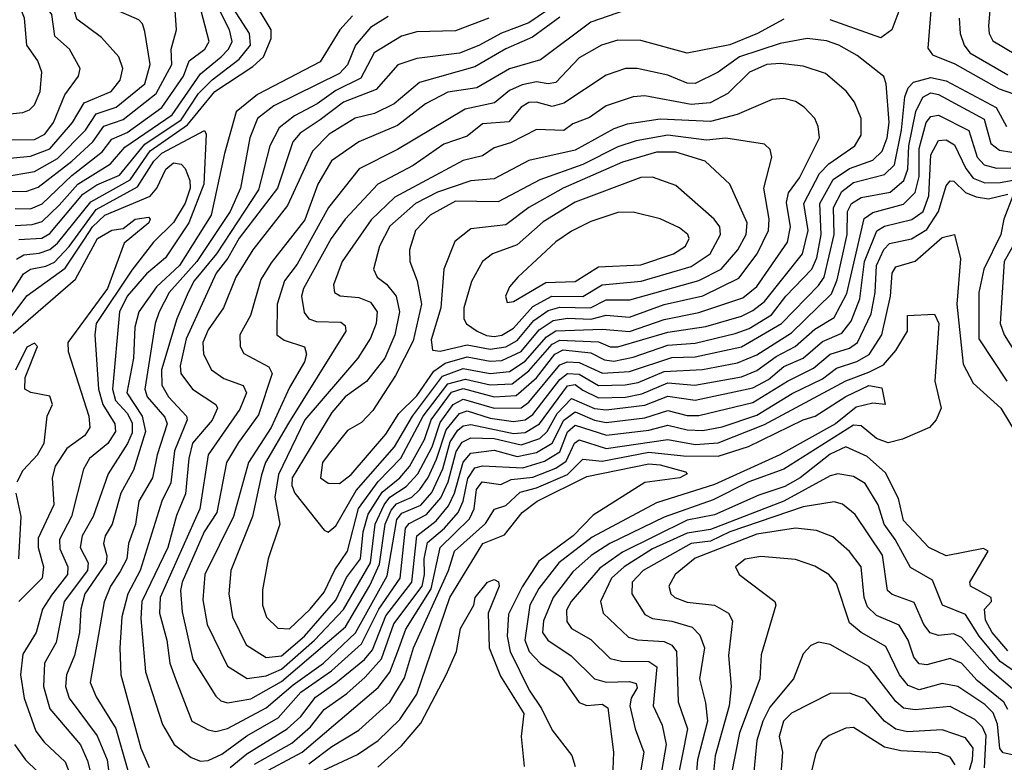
# Model space of a CAD drawing. Extents: x 1308313 to 1441400, y 959662 to 1036319.
# Tile 74 of 256: x 1353747 to 1356296, y 979999 to 981921. Entities that reach past the tile are written whole.
import ezdxf

# ---------------------------------------------------------------- set-up
doc = ezdxf.new("R2010")
doc.units = 0

msp = doc.modelspace()

# ---------------------------------------------------------------- linework, layer by layer
at = {"layer": '0CON10XD'}
for points in [[(1353705, 981514.1), (1353785, 981528.5), (1353845, 981561.8), (1353917, 981635), (1353945, 981677.7), (1353996.6, 981695), (1354070.8, 981755), (1354084.6, 981805), (1354070.9, 981890.9), (1354065, 981910.6), (1354055, 981920.9), (1353947.5, 981967.5), (1353899.7, 982025), (1353903.4, 982055), (1353933.2, 982115), (1353935.2, 982135), (1353899.7, 982229.7), (1353839.4, 982295), (1353818.6, 982485), (1353745.7, 982615)], [(1353695, 981559.7), (1353775, 981567.8), (1353825, 981587.2), (1353883.8, 981655), (1353913.9, 981706.1), (1353983.9, 981735), (1354007.3, 981765), (1354014.3, 981795), (1354003.2, 981825), (1353958.9, 981875), (1353895, 981922.8), (1353882.4, 981965), (1353845, 982004.1), (1353843.1, 982035), (1353861.7, 982105), (1353850.3, 982195), (1353839.5, 982225), (1353805, 982262.2), (1353780.8, 982305), (1353790.7, 982375), (1353777.7, 982467.7), (1353705, 982582.4)], [(1353685, 981610.4), (1353785, 981610.6), (1353812.1, 981625), (1353834.3, 981655), (1353863.5, 981726.5), (1353899.4, 981775), (1353903.6, 981795), (1353875.8, 981845), (1353838.3, 981878.3), (1353829.8, 981935), (1353795.4, 981985), (1353790.8, 982035), (1353797.3, 982115), (1353793.7, 982193.7), (1353760.6, 982255), (1353725, 982300.9)], [(1353745, 981352), (1353804.1, 981355.9), (1353825, 981367.4), (1353910.5, 981469.5), (1353946.3, 981493.7), (1354005, 981519), (1354071, 981599), (1354165, 981662.1), (1354209.8, 981730.2), (1354244.9, 981765.1), (1354315, 981818.7), (1354344.2, 981855), (1354341.7, 981885), (1354206.8, 982095)], [(1353735, 981388.2), (1353779.4, 981390.6), (1353805, 981399), (1353848.8, 981441.2), (1353897.1, 981495), (1353981.9, 981548.1), (1354019, 981591), (1354141.4, 981675), (1354215, 981781.2), (1354268.3, 981825), (1354287.4, 981845), (1354296.7, 981865), (1354289.8, 981895), (1354215, 982043.5)], [(1353735, 981432.7), (1353775, 981431.5), (1353805, 981444.6), (1353882, 981518), (1353960.7, 981579.3), (1353985, 981611.7), (1354025, 981629), (1354115, 981694), (1354170.8, 981775), (1354185.2, 981815), (1354226, 981845), (1354237, 981865), (1354206.5, 981985)], [(1353738.6, 981301.4), (1353757.6, 981312.4), (1353797.1, 981317.1), (1353825, 981326.1), (1353845, 981343), (1353930.7, 981449.3), (1354033, 981507), (1354085, 981581.4), (1354181.2, 981648.8), (1354251.6, 981735), (1354350.3, 981799.7), (1354378.4, 981825), (1354397.9, 981872.1), (1354397.6, 981895), (1354344.5, 981985)], [(1353705, 981676), (1353755, 981680.5), (1353772.3, 981687.7), (1353785, 981700.9), (1353800.2, 981735), (1353804.3, 981785), (1353793.8, 981815), (1353765.2, 981855.2), (1353759.7, 981925), (1353739.4, 981975)], [(1355135, 981960.1), (1355065, 981913.1), (1354994.1, 981885.9), (1354935, 981854.6), (1354885, 981834.7), (1354775, 981820.4), (1354726.1, 981803.9), (1354669.5, 981740.5), (1354585, 981708), (1354525, 981661.5), (1354472.8, 981627.2), (1354454.2, 981605), (1354413.9, 981485), (1354315, 981355.2), (1354286, 981304), (1354255.1, 981265), (1354178.2, 981095), (1354162, 981025), (1354163.7, 981005), (1354194.2, 980965), (1354254.7, 980925), (1354259, 980915), (1354245, 980884.1), (1354194.2, 980825), (1354184.3, 980785), (1354176.3, 980693.7), (1354152.9, 980637.1), (1354130.1, 980555), (1354062.9, 980415), (1354060.6, 980370.6), (1354072.6, 980232.6), (1354116.4, 980096.4), (1354147.1, 980045), (1354191, 980011), (1354215, 980001.4), (1354235, 980002.9), (1354270.3, 980019.7), (1354335, 980066.8), (1354416, 980114), (1354475, 980180.2), (1354554.3, 980235.7), (1354631.5, 980305), (1354676.1, 980395), (1354731.8, 980475), (1354745.9, 980605), (1354755, 980617.2), (1354800.1, 980639.9), (1354836.9, 980683.1), (1354855.7, 980724.3), (1354877, 980803), (1354892.2, 980827.8), (1354915, 980838.4), (1354975, 980836.6), (1355045, 980820.1), (1355093.4, 980836.6), (1355112.5, 980855), (1355138.4, 980901.6), (1355175, 980940.2), (1355235, 980914.9), (1355265, 980910.8), (1355365, 980923.2), (1355425, 980946.7), (1355495, 980936.1), (1355645, 980968.1), (1355685, 980989.6), (1355725, 981023.7), (1355774.8, 981045), (1355825, 981088.2), (1355875, 981109.7), (1355899.5, 981140.5), (1355921.9, 981198.1), (1355934, 981295), (1355965.3, 981374.7), (1355985, 981386.4), (1356056, 981404), (1356085.1, 981425), (1356099.9, 981465), (1356105, 981570.9), (1356125, 981608.6), (1356145, 981610.4), (1356167, 981597), (1356196.2, 981536.2), (1356215, 981510.7), (1356245, 981498.9), (1356285, 981499.4), (1356375, 981516)], [(1356259.1, 981955), (1356254.8, 981905), (1356256, 981885), (1356266.1, 981866.1), (1356385.3, 981795.3)], [(1353725, 981476.4), (1353765, 981477.2), (1353795, 981487.4), (1353881.8, 981555), (1353936.5, 981605), (1353965, 981645.4), (1354015, 981662.8), (1354099.8, 981730.2), (1354140.8, 981805), (1354139.3, 981845), (1354152.8, 981895), (1354149.2, 981945)], [(1354608.6, 981931.4), (1354575.3, 981894.7), (1354525, 981812.2), (1354362.1, 981727.9), (1354307.5, 981682.5), (1354277, 981575), (1354242.8, 981415), (1354160.6, 981285), (1354100.7, 981229.3), (1354055.6, 981165), (1354045.1, 981125.1), (1354041.1, 981045), (1354024.5, 980955), (1354064.1, 980895), (1354072.6, 980855), (1354041.9, 980755), (1354008.4, 980695), (1353986.5, 980615), (1353968, 980585), (1353964.1, 980565), (1353972.9, 980532.9), (1353971, 980515), (1353915.8, 980435), (1353905.4, 980395), (1353901.7, 980335), (1353888.8, 980275), (1353868, 980225), (1353865.8, 980195), (1353874.9, 980164.9), (1353947.4, 980067.4), (1353973, 980005), (1353978.3, 979965)], [(1354700.7, 981929.3), (1354655, 981900.7), (1354616, 981855), (1354595, 981804.7), (1354575, 981781.6), (1354405, 981698.1), (1354362.5, 981665), (1354342.4, 981615), (1354318.5, 981485), (1354291.5, 981425), (1354205.8, 981295), (1354134, 981215), (1354107.8, 981165), (1354097.4, 981135), (1354070.9, 980965), (1354077.2, 980945), (1354122.2, 980892.2), (1354128.7, 980875), (1354102.7, 980795), (1354091.1, 980735), (1354055.4, 980675), (1354047.1, 980615), (1354028.3, 980565), (1354024.4, 980525), (1354007.2, 980492.8), (1353982.1, 980455), (1353965.6, 980414.4), (1353929.3, 980205), (1353945, 980168.1), (1353995.8, 980085.8), (1354033.5, 979953.5)], [(1355315, 981945.6), (1355225, 981915.2), (1355095, 981816.9), (1355015, 981794.2), (1354930, 981745), (1354855, 981733.6), (1354797, 981703), (1354725, 981647.6), (1354625, 981604.8), (1354554.3, 981555.7), (1354518.6, 981495), (1354485, 981402.6), (1354398, 981292), (1354371.4, 981248.6), (1354344.4, 981155), (1354317.1, 981105), (1354317.5, 981075), (1354326.7, 981056.7), (1354392.1, 981022.1), (1354400.2, 981005), (1354365, 980898.1), (1354313.6, 980826.4), (1354282.6, 980775), (1354257.6, 980645), (1354224.5, 980595), (1354167.4, 980465), (1354163.2, 980443.2), (1354167.8, 980387.8), (1354195.5, 980265), (1354255, 980170), (1354267.8, 980157.8), (1354285, 980152.3), (1354345, 980162.5), (1354425, 980207.9), (1354590.3, 980349.7), (1354653.6, 980456.4), (1354678.2, 980511.8), (1354692.7, 980615), (1354708.3, 980651.7), (1354722, 980668), (1354762.2, 980685), (1354783, 980705), (1354804.4, 980735.6), (1354826.2, 980783.8), (1354851.1, 980858.9), (1354885, 980902), (1354905, 980908.8), (1354965, 980889.4), (1355025, 980880.9), (1355055, 980885.3), (1355075, 980898.8), (1355145, 980989.4), (1355165, 981005.4), (1355195, 981003.2), (1355245, 980974.1), (1355314.4, 980975.6), (1355348, 980982), (1355415, 981010.4), (1355514.1, 981015.9), (1355605, 981032.5), (1355655, 981053.2), (1355745, 981110.7), (1355848.4, 981211.6), (1355862.6, 981247.4), (1355888.5, 981365), (1355890, 981425), (1355900.4, 981445), (1355925, 981460.7), (1356000.3, 981475), (1356035.5, 981504.5), (1356045.9, 981534.1), (1356048.8, 981595), (1356066.3, 981683.7), (1356085, 981720.8), (1356105, 981731.4), (1356125, 981727.1), (1356243.6, 981663.6), (1356260.7, 981600.7), (1356283.2, 981583.2), (1356315, 981578.6)], [(1356025, 981950.4), (1356004.8, 981895.2), (1355975.7, 981874.3), (1355845, 981921.2)], [(1356105.2, 981945), (1356097.4, 981847.4), (1356109.8, 981829.8), (1356167.1, 981807.1), (1356282.3, 981742.3), (1356319.3, 981729.3)], [(1354961.1, 981925), (1354875, 981892), (1354775, 981889.8), (1354735, 981878.9), (1354664.4, 981835.6), (1354629.9, 981770.1), (1354565, 981738.1), (1354516.6, 981703.4), (1354458, 981672), (1354418.9, 981641.1), (1354394, 981595), (1354365, 981481), (1354256.1, 981315), (1354198.8, 981245), (1354182.6, 981215), (1354153.4, 981146.6), (1354113.8, 981015), (1354114.7, 980974.7), (1354132.5, 980945), (1354178.4, 980895), (1354180.6, 980885), (1354148, 980805), (1354137.8, 980722.2), (1354114.6, 980675), (1354059.1, 980495), (1354026.7, 980435), (1354010.9, 980375), (1354006.2, 980295), (1354008.7, 980225), (1354060.4, 980035), (1354082.4, 979985)], [(1355145, 981927.3), (1355074, 981876), (1355005, 981845.8), (1354925, 981799.5), (1354781.5, 981758.5), (1354716.5, 981703.5), (1354665, 981677.9), (1354615, 981666.3), (1354548.3, 981625), (1354505, 981581.1), (1354439.9, 981440.1), (1354350, 981325), (1354306.3, 981255), (1354274.6, 981175.4), (1354235, 981118.2), (1354221.2, 981085), (1354222.4, 981055), (1354243.8, 981015), (1354275, 980992.4), (1354325, 980974.2), (1354333.8, 980955), (1354316.8, 980913.2), (1354235.1, 980795), (1354213.3, 980655), (1354110.7, 980425), (1354109, 980385), (1354128.2, 980315), (1354135.8, 980255), (1354149.8, 980215), (1354192.8, 980105), (1354235, 980082.7), (1354255, 980078.6), (1354285, 980085.8), (1354385, 980139.5), (1354455, 980199.3), (1354533.2, 980255), (1354616.2, 980333.8), (1354698.5, 980481.5), (1354722.8, 980627.2), (1354736.1, 980643.9), (1354785, 980664.7), (1354813.3, 980696.7), (1354842, 980758), (1354861.4, 980828.6), (1354881.4, 980858.6), (1354895, 980869.4), (1354915, 980873.4), (1355025, 980849.5), (1355055, 980852.5), (1355092.7, 980875), (1355165, 980973.2), (1355185, 980976.3), (1355205, 980962.2), (1355245, 980941.9), (1355315, 980944.2), (1355357.5, 980952.5), (1355425, 980981.2), (1355494.9, 980975.1), (1355615, 980996.8), (1355655, 981012.7), (1355705, 981049.4), (1355754.5, 981075), (1355805, 981120), (1355855, 981150.3), (1355888.1, 981211.9), (1355933.2, 981406.8), (1355955, 981421.6), (1356035, 981443.7), (1356065, 981473.4), (1356074.8, 981515.2), (1356075, 981587.7), (1356093.6, 981655), (1356105, 981670.6), (1356125, 981673.9), (1356204.1, 981634.1), (1356225.4, 981565.4), (1356243.1, 981545), (1356275, 981536.4), (1356312.7, 981537.3)], [(1355725, 981922.3), (1355656.4, 981885), (1355585, 981855.8), (1355475, 981834.8), (1355355, 981867.4), (1355295, 981867.8), (1355252.7, 981855), (1355195, 981822), (1355135, 981758.7), (1355115, 981755.2), (1355085, 981760.6), (1355047.8, 981752.2), (1355015, 981738), (1354976.1, 981706.1), (1354900.1, 981689.9), (1354725, 981585.2), (1354625.3, 981535), (1354546.3, 981435), (1354465, 981288.6), (1354432.3, 981245), (1354413.4, 981185), (1354412.9, 981105), (1354431.6, 981091.6), (1354484.4, 981074.4), (1354489.7, 981055), (1354484.5, 981035), (1354445, 980968.8), (1354397.8, 980865), (1354338.9, 980775), (1354300.1, 980635), (1354226.4, 980485), (1354221.2, 980418.8), (1354232.1, 980355), (1354285, 980247.1), (1354335.5, 980215.5), (1354385, 980222.7), (1354425, 980239.8), (1354510.4, 980315), (1354585, 980394.3), (1354654.7, 980515), (1354666.7, 980615), (1354690.3, 980665), (1354704.7, 980685.3), (1354747.4, 980712.6), (1354777.3, 980745), (1354814.5, 980815), (1354835, 980878.2), (1354869.2, 980925), (1354895, 980938.5), (1354975, 980915.5), (1355045, 980916.5), (1355065, 980931.1), (1355145, 981028), (1355165, 981035.4), (1355195, 981033.4), (1355255.8, 981005.8), (1355325, 981010.2), (1355435, 981046.7), (1355495, 981048), (1355615, 981073.9), (1355718.9, 981135), (1355815, 981233.3), (1355829.3, 981255), (1355855.3, 981365.3), (1355853.2, 981435), (1355875, 981476.7), (1355905, 981499.5), (1355985, 981520), (1356010.9, 981545), (1356029.1, 981635), (1356038.4, 981721.6), (1356047, 981745), (1356060.6, 981759.4), (1356105, 981771.4), (1356145, 981762.9), (1356274.1, 981694.1), (1356301, 981645)], [(1356178.8, 981925), (1356181.5, 981885), (1356191.6, 981855), (1356206.6, 981835), (1356305, 981778.5)], [(1354385, 980270), (1354425, 980274.4), (1354483.7, 980325), (1354565, 980418.7), (1354592.7, 980477.3), (1354629.1, 980525), (1354635.9, 980595), (1354648.7, 980641.3), (1354685, 980697.9), (1354730.8, 980735), (1354755.5, 980764.5), (1354795, 980834.5), (1354812.3, 980885), (1354865, 980956.6), (1354895, 980966.2), (1354975, 980944.9), (1355032, 980948), (1355085, 980993.9), (1355131.8, 981055), (1355153.9, 981066.1), (1355225, 981058.7), (1355260.7, 981040.7), (1355285, 981037.2), (1355335, 981047.5), (1355425, 981078.3), (1355495, 981083.3), (1355599, 981109), (1355635, 981121.9), (1355693, 981157), (1355730, 981205), (1355797.7, 981275), (1355810.5, 981305), (1355821.4, 981365), (1355818.2, 981445), (1355852.4, 981507.6), (1355895, 981536.1), (1355955, 981557.6), (1355979.4, 981580.6), (1355992.1, 981615), (1355997.2, 981655), (1355990, 981755), (1355983.7, 981773.7), (1355915, 981828.3), (1355866.8, 981855), (1355835, 981866.5), (1355785, 981872.6), (1355715, 981859.3), (1355609.7, 981825), (1355555, 981785.5), (1355495, 981756.2), (1355475, 981756.8), (1355425, 981777.2), (1355345, 981794.8), (1355314.8, 981795.2), (1355265, 981777.6), (1355155, 981705.2), (1355125, 981696.3), (1355085, 981707.4), (1355065, 981706.4), (1355045.2, 981695), (1355013.2, 981656.8), (1354945, 981651.2), (1354905, 981619.8), (1354845, 981598.6), (1354765, 981543.9), (1354674.2, 981495), (1354589.6, 981405), (1354553.2, 981355), (1354481.6, 981225), (1354476.4, 981205), (1354482.9, 981162.9), (1354495, 981146.7), (1354515, 981140), (1354578.3, 981138.3), (1354589.5, 981129.5), (1354591, 981115), (1354443.1, 980876.9), (1354383.6, 980775), (1354372.5, 980742.5), (1354349.3, 980635), (1354293.5, 980495), (1354288.5, 980435), (1354297.8, 980375), (1354333.1, 980303.1), (1354385, 980270)], [(1354445, 980344.4), (1354499.1, 980395), (1354535, 980439), (1354563, 980497), (1354595.1, 980545), (1354624.2, 980655.8), (1354674.5, 980725.5), (1354733.9, 980786.1), (1354791.6, 980895), (1354855, 980978.7), (1354900.9, 980990.9), (1354965, 980975.4), (1355021.4, 980978.6), (1355065, 981011.9), (1355125, 981081.5), (1355145, 981091.8), (1355245, 981087.4), (1355275, 981074.3), (1355295, 981074), (1355425, 981112.5), (1355522.8, 981127.2), (1355615, 981153.7), (1355645, 981168), (1355675, 981191.6), (1355773.5, 981315), (1355787.8, 981375), (1355776.4, 981445), (1355817.4, 981522.6), (1355841.7, 981548.3), (1355908.9, 981595), (1355925, 981622.5), (1355925.2, 981665), (1355907.5, 981707.5), (1355886.3, 981736.3), (1355832.3, 981782.3), (1355775, 981801), (1355715, 981807.6), (1355680.5, 981805), (1355636.2, 981785), (1355580, 981730), (1355533.8, 981706.2), (1355485, 981701.2), (1355365, 981723.8), (1355335, 981721.6), (1355265, 981698.1), (1355221.7, 981668.3), (1355178.6, 981651.4), (1355155, 981634), (1355085, 981637.2), (1355017.6, 981602.4), (1354975, 981589.8), (1354945, 981568.3), (1354895, 981556.4), (1354718, 981462), (1354656.9, 981403.1), (1354581.7, 981295), (1354559.2, 981235), (1354561.8, 981215), (1354576.1, 981206.1), (1354625, 981201.6), (1354655, 981189.8), (1354671.8, 981165), (1354669.9, 981135), (1354655, 981096.6), (1354622.2, 981045), (1354484.7, 980885), (1354416.5, 980743.5), (1354407.3, 980685), (1354420.2, 980615), (1354390.3, 980525), (1354375.3, 980445.3), (1354375.3, 980405), (1354385.9, 980374.1), (1354415, 980345.9), (1354445, 980344.4)], [(1354545, 980594.3), (1354565, 980610.5), (1354618, 980702), (1354716.8, 980815), (1354764.1, 980895), (1354841.5, 980998.5), (1354895, 981018), (1354965, 981004.9), (1355015, 981010.7), (1355055, 981037.3), (1355110.3, 981099.7), (1355135, 981115.3), (1355255, 981119.6), (1355325, 981113.9), (1355414.9, 981145.1), (1355505, 981162.7), (1355618.7, 981201.3), (1355655, 981230.7), (1355734.3, 981345), (1355742.4, 981385), (1355731.8, 981448.2), (1355736.9, 981473.1), (1355765, 981511.8), (1355816.8, 981615), (1355814.1, 981645), (1355804.7, 981665), (1355777.1, 981695), (1355755, 981709.3), (1355725, 981716.9), (1355695, 981714.2), (1355603.9, 981676.1), (1355535, 981657.4), (1355405, 981663.7), (1355319.5, 981650.5), (1355285, 981638.5), (1355185, 981583.3), (1355065, 981556.9), (1354975, 981509.5), (1354915, 981504.3), (1354828.6, 981475), (1354771.3, 981445), (1354705, 981386.2), (1354678.1, 981335), (1354662.6, 981275), (1354672.1, 981255), (1354696.1, 981236.1), (1354721.6, 981205), (1354730.1, 981165), (1354717.8, 981105), (1354692.3, 981045), (1354645, 980984.1), (1354589.4, 980945), (1354555, 980903.9), (1354452.3, 980735), (1354451.4, 980715), (1354459, 980695), (1354535, 980599.2), (1354545, 980594.3)], [(1353685, 981151.1), (1353756.4, 981263.6), (1353774.9, 981275.1), (1353815, 981282.7), (1353836.7, 981293.3), (1353875, 981334.4), (1353945, 981429.4), (1354051.6, 981488.4), (1354094.4, 981555), (1354115, 981575.6), (1354225, 981634.4), (1354229.2, 981625), (1354223.5, 981495), (1354184.8, 981395.2), (1354124, 981305), (1354075, 981262.9), (1354025.1, 981205), (1354005.4, 981165), (1353987, 980965), (1353995.3, 980935), (1354025, 980902.4), (1354037.8, 980877.8), (1354038.4, 980851.6), (1354026.4, 980823.6), (1353975.5, 980745), (1353937.1, 980635), (1353908.8, 980585), (1353903.5, 980555), (1353924.4, 980515), (1353922.7, 980495), (1353862.4, 980415), (1353841.1, 980308.9), (1353811.3, 980255), (1353808.8, 980195), (1353825, 980136.6), (1353904.2, 980044.2), (1353922.7, 980002.7), (1353942.3, 979925)], [(1354575, 980720.8), (1354605, 980743.9), (1354695, 980848.1), (1354728.4, 980901.6), (1354775, 980947.7), (1354818.8, 981011.2), (1354848.2, 981031.8), (1354905, 981048.1), (1354965, 981037), (1354995, 981038.6), (1355045, 981062), (1355091.4, 981118.6), (1355128, 981142), (1355165, 981148.5), (1355225, 981145.8), (1355265, 981156.3), (1355325, 981151.1), (1355415, 981183.4), (1355515, 981206.5), (1355608, 981252), (1355656, 981315), (1355685.1, 981375), (1355687.1, 981405), (1355673, 981485), (1355693.9, 981565), (1355689.5, 981585), (1355675, 981599.1), (1355575, 981614.8), (1355525, 981609.2), (1355425, 981622.4), (1355342.5, 981607.5), (1355295, 981591.6), (1355205, 981546.1), (1355093.5, 981506.5), (1354985, 981449.5), (1354875, 981451.5), (1354809.5, 981415), (1354771.3, 981375), (1354756.2, 981325), (1354756.7, 981295), (1354775.9, 981245), (1354786.8, 981185), (1354765, 981090), (1354719.6, 981000.4), (1354660.7, 980909.3), (1354631.5, 980878.5), (1354595, 980857.2), (1354548, 980798), (1354530.7, 980775), (1354525.3, 980735.3), (1354545, 980721.1), (1354575, 980720.8)], [(1354835, 981063.2), (1354905, 981079.8), (1354965, 981068.2), (1355005, 981074.4), (1355035, 981090.3), (1355077.7, 981142.3), (1355115, 981168.6), (1355145, 981176.9), (1355224.5, 981175.5), (1355265, 981196.1), (1355326, 981196), (1355505, 981246.3), (1355562.7, 981275), (1355606, 981325), (1355627.4, 981365), (1355630.3, 981395), (1355585, 981495.5), (1355520.8, 981555), (1355445, 981578.1), (1355395, 981578.4), (1355307.6, 981552.4), (1355153.4, 981485), (1355065, 981434.8), (1355005, 981390.3), (1354915, 981379.8), (1354872.9, 981347.1), (1354844.5, 981275.5), (1354837.1, 981175), (1354811.9, 981091.9), (1354815.2, 981065.2), (1354835, 981063.2)], [(1353709.1, 981130.9), (1353765, 981205.9), (1353865, 981277.6), (1353915, 981353.2), (1353935, 981385.1), (1353967.4, 981415), (1354085, 981464.2), (1354101.6, 981485), (1354125, 981534.2), (1354145, 981550.3), (1354165, 981547.5), (1354175, 981535.7), (1354187.4, 981505), (1354188.2, 981485), (1354175, 981446.2), (1354145, 981395.8), (1354093.2, 981345), (1354037.5, 981272.5), (1353944.7, 981135), (1353941, 981105), (1353950.7, 980965), (1353962, 980925), (1353993.4, 980875), (1353994.6, 980855), (1353975, 980823.6), (1353927.5, 980785), (1353912.2, 980757.8), (1353881.3, 980635), (1353850.1, 980575), (1353850.9, 980550.9), (1353871.7, 980505), (1353871, 980485), (1353829.1, 980430.9), (1353805.9, 980395), (1353789.5, 980335), (1353755, 980278.9), (1353748.9, 980225), (1353758.8, 980165), (1353789.1, 980079.1), (1353810.6, 980050.6), (1353865, 980000), (1353925.2, 979845)], [(1354565, 980204.6), (1354639.6, 980265), (1354660.4, 980289.6), (1354695, 980377.5), (1354761.7, 980465), (1354774.9, 980585.1), (1354825, 980623.3), (1354857.2, 980662.8), (1354872.4, 980695), (1354894.7, 980775.3), (1354915, 980799.2), (1354975, 980806.4), (1355035, 980790.1), (1355085, 980800.5), (1355125, 980824.5), (1355155, 980884), (1355185, 980906.1), (1355235, 980884.3), (1355265, 980878.5), (1355365, 980890.1), (1355425, 980909.5), (1355475, 980896.8), (1355505, 980896.6), (1355645, 980930.4), (1355734.7, 980985.3), (1355801.3, 981018.7), (1355845, 981054.9), (1355895, 981070.9), (1355915.1, 981085), (1355950.7, 981159.3), (1355961.5, 981215), (1355964.7, 981285), (1355983.6, 981326.4), (1355998.2, 981341.8), (1356055, 981353.6), (1356095, 981377.7), (1356125.5, 981425), (1356145, 981490.8), (1356155, 981504.1), (1356165, 981503.5), (1356195, 981473.4), (1356222.4, 981462.4), (1356255, 981457), (1356305, 981469.1)], [(1354975, 981101.3), (1354995, 981104.7), (1355025, 981122.4), (1355075, 981178.8), (1355124.7, 981205.3), (1355205, 981204.9), (1355255, 981234.9), (1355355.6, 981244.4), (1355485, 981282.3), (1355534.2, 981315), (1355560.8, 981365), (1355559.2, 981385), (1355544.8, 981405), (1355445, 981492.2), (1355385, 981513.4), (1355355, 981512.5), (1355185, 981448.4), (1355102, 981398), (1355035, 981338.3), (1354970.9, 981315), (1354944.5, 981295.5), (1354916.5, 981243.5), (1354896.8, 981175), (1354896.4, 981146.4), (1354903.4, 981133.4), (1354931, 981115), (1354955, 981103.3), (1354975, 981101.3)], [(1356317.2, 981465), (1356294, 981405), (1356286.4, 981365), (1356242.4, 981275), (1356229.4, 981215), (1356229.6, 981095), (1356302, 980985)], [(1355008.8, 981188.8), (1355025, 981191.6), (1355109.1, 981240.9), (1355185, 981243.1), (1355245, 981280.9), (1355355, 981286.8), (1355439.6, 981315), (1355470.5, 981335), (1355480, 981355), (1355476.7, 981365), (1355455, 981382.6), (1355405, 981405.2), (1355335, 981423.2), (1355295, 981422), (1355225, 981398.4), (1355175, 981373.8), (1355135, 981345.8), (1355036, 981255), (1355015, 981229.5), (1355004.6, 981205), (1355008.8, 981188.8)], [(1353730, 981110), (1353891, 981249), (1353948.2, 981355), (1353985, 981376.6), (1354015, 981380.6), (1354045.4, 981405), (1354079.9, 981409.9), (1354084.7, 981405), (1354081.3, 981395), (1354017.6, 981342.4), (1353974.5, 981225), (1353871.8, 981085), (1353872.2, 981062.2), (1353925.5, 980895), (1353928.4, 980865), (1353915.8, 980845), (1353869.2, 980810.8), (1353838.5, 980765), (1353830.8, 980735), (1353835.1, 980664.9), (1353795, 980579.2), (1353794.9, 980555), (1353808.8, 980505), (1353804.9, 980475.1), (1353744.8, 980415.2)], [(1354355, 979993.4), (1354451.6, 980048.4), (1354499.6, 980090.4), (1354535.1, 980134.9), (1354593.6, 980176.4), (1354640.8, 980219.2), (1354683.7, 980266.3), (1354715, 980356.8), (1354788.8, 980455), (1354794.9, 980485.1), (1354794.2, 980525), (1354802.2, 980567.8), (1354846.5, 980605), (1354881.6, 980645), (1354894.9, 980675), (1354906.6, 980733.4), (1354925, 980761.3), (1354945, 980766.4), (1355048.9, 980761.1), (1355105, 980778), (1355145, 980802.7), (1355165, 980853.8), (1355185, 980871.3), (1355265.6, 980845.6), (1355375, 980858.5), (1355425, 980871.5), (1355475, 980859.2), (1355515, 980857.5), (1355565, 980867), (1355655, 980897.7), (1355746.4, 980953.6), (1355825, 980991.5), (1355860.8, 981019.2), (1355914, 981036), (1355945.7, 981054.3), (1355978.1, 981105), (1356001.1, 981205), (1356005.2, 981265), (1356015, 981281.1), (1356065, 981295.6), (1356135, 981357.5), (1356166.7, 981365), (1356182, 981302), (1356172.4, 981185), (1356188.9, 981028.9), (1356215, 980979.8), (1356286.2, 980915), (1356331.5, 980841.5)], [(1356334.9, 981365.1), (1356295.4, 981295), (1356284.9, 981134.9), (1356295.2, 981105), (1356335, 981042.1)], [(1354365, 979964.6), (1354478.2, 980025), (1354675, 980192.6), (1354705, 980232), (1354725, 980283.9), (1354746.4, 980343.6), (1354812, 980448), (1354835.1, 980555), (1354911.5, 980628.5), (1354923.6, 980655), (1354929.4, 980705), (1354944.3, 980725), (1354992.1, 980717.9), (1355019.4, 980730.6), (1355075, 980736.7), (1355135, 980760.2), (1355161.6, 980778.4), (1355182.6, 980825), (1355195, 980833.5), (1355265, 980811.3), (1355425, 980834.2), (1355495, 980821.6), (1355555, 980825.3), (1355675, 980873), (1355885, 980986.6), (1355945, 981008.4), (1355982.6, 981027.4), (1356015.1, 981064.9), (1356045.2, 981115), (1356045, 981155.6), (1356115, 981158.5), (1356125.9, 981135), (1356115.5, 980985), (1356132, 980915), (1356119.3, 980885), (1356101.9, 980865), (1356032.1, 980835), (1355995, 980826), (1355965, 980836.8), (1355925, 980869.3), (1355905, 980871), (1355725, 980757.8), (1355634, 980725), (1355541.9, 980678.1), (1355415, 980633.6), (1355274.8, 980565.2), (1355225.8, 980534.2), (1355178.4, 980491.6), (1355127.8, 980425), (1355103, 980365), (1355100.3, 980335), (1355113.9, 980315), (1355174.3, 980274.3), (1355235, 980214.4), (1355265, 980206), (1355325, 980207.9), (1355342.7, 980202.7), (1355345, 980191.4), (1355329.7, 980165), (1355326.6, 980145), (1355339.7, 980085), (1355362.3, 980025), (1355346.9, 979933.1)], [(1353740, 980725), (1353755.9, 980755), (1353793.2, 980795), (1353810.6, 980825), (1353818.1, 980895), (1353832, 980925), (1353825, 980946.2), (1353775.8, 980955.8), (1353760, 980965), (1353761.1, 980995), (1353792.7, 981075), (1353785, 981083.5), (1353765, 981073.2), (1353735.9, 981014.1)], [(1354495, 979994.4), (1354555, 980039.8), (1354625, 980081.7), (1354705.4, 980154.6), (1354742.7, 980217.3), (1354766, 980295), (1354856.6, 980495), (1354872.4, 980545), (1354952.9, 980617.1), (1354975.9, 980654.1), (1355005, 980663), (1355042.2, 980697.8), (1355085, 980708.8), (1355165, 980744.1), (1355205, 980783.7), (1355255, 980778.1), (1355375, 980801.5), (1355465, 980791.8), (1355555, 980790.8), (1355633.7, 980816.3), (1355775, 980884.9), (1355805.6, 980894.4), (1355885, 980946), (1355945, 980974.2), (1355978.1, 980968.1), (1355987.5, 980925), (1355955, 980928.1), (1355911.8, 980918.2), (1355859, 980875), (1355714.8, 980795), (1355545, 980717.6), (1355395, 980670.4), (1355228.6, 980581.4), (1355142.8, 980515), (1355091.1, 980448.9), (1355067.4, 980405), (1355054.1, 980315), (1355065.5, 980285), (1355095, 980254.5), (1355149.3, 980219.3), (1355195, 980153.5), (1355215, 980145.6), (1355255, 980149.4), (1355269.4, 980139.4), (1355283.7, 980025), (1355280.2, 979935)], [(1356305, 980287.5), (1356263.8, 980335), (1356246.9, 980366.9), (1356244.2, 980395), (1356262.7, 980415), (1356261.1, 980425), (1356208, 980455), (1356206, 980465), (1356253.8, 980545), (1356242, 980552), (1356145, 980533.5), (1356100, 980555), (1356035, 980624.7), (1356021.3, 980681.3), (1355987.7, 980747.7), (1355940.6, 980790.6), (1355885, 980815.1), (1355845, 980796.5), (1355767.1, 980735), (1355727.8, 980712.2), (1355660.1, 980689.9), (1355545, 980639.1), (1355475, 980625.4), (1355307.6, 980542.4), (1355249, 980501), (1355174, 980415), (1355162.4, 980392.4), (1355163.5, 980363.5), (1355175.4, 980345.4), (1355225, 980316.5), (1355275, 980267), (1355305, 980260.1), (1355375, 980259.6), (1355396.1, 980246.1), (1355386.2, 980145), (1355410.3, 980095), (1355420.5, 980045), (1355401.5, 979935)], [(1354445, 979936.5), (1354621.2, 980018.8), (1354674.9, 980055.1), (1354730.6, 980109.4), (1354774.6, 980175), (1354860.3, 980425), (1354945.4, 980565), (1355002.1, 980587.9), (1355047.5, 980645), (1355086.7, 980675), (1355215, 980738.9), (1355375, 980771), (1355405, 980769.1), (1355470.5, 980750.5), (1355474.4, 980745), (1355455.3, 980734.7), (1355365, 980722.9), (1355231.7, 980638.3), (1355179.6, 980585), (1355091.1, 980518.9), (1355047.4, 980452.6), (1355011.9, 980381.9), (1355009.1, 980325), (1355016.5, 980285), (1355065.9, 980185), (1355097.7, 980137.7), (1355125, 980082.1), (1355176.1, 980016.1), (1355185, 979987.5)], [(1356365, 980203.1), (1356285, 980259.6), (1356230.1, 980325), (1356195, 980381.6), (1356135.7, 980405.7), (1356110, 980470), (1356052.9, 980502.9), (1356012.6, 980575), (1355984.6, 980615), (1355969.2, 980665), (1355935, 980720), (1355905, 980738.3), (1355865, 980745.8), (1355845, 980740.1), (1355725, 980674.6), (1355535, 980601), (1355475, 980591.7), (1355385, 980550.8), (1355311.3, 980505), (1355278.9, 980475), (1355250.6, 980415), (1355257.2, 980385), (1355322.4, 980322.4), (1355345.4, 980315.4), (1355415, 980311.7), (1355435, 980301.9), (1355446.9, 980285), (1355451.2, 980155), (1355475.4, 980085), (1355448.1, 979945)], [(1353744.3, 980525.7), (1353751.1, 980635), (1353738.1, 980695)], [(1356323.2, 980183.2), (1356258.4, 980238.4), (1356185, 980321.7), (1356165, 980331.1), (1356125, 980327.1), (1356103.9, 980333.9), (1356086.8, 980355), (1356062.2, 980412.2), (1356005, 980433), (1355993.4, 980443.4), (1355980.3, 980535), (1355909.9, 980639.9), (1355876.5, 980666.5), (1355855, 980673.3), (1355775, 980660.1), (1355585, 980595.1), (1355535, 980570.9), (1355485, 980565.4), (1355360.6, 980495), (1355332.6, 980465), (1355331.6, 980435), (1355365, 980380.8), (1355385, 980370.5), (1355435, 980364.3), (1355488, 980348), (1355507.8, 980327.8), (1355519.6, 980295), (1355506.6, 980215), (1355522.5, 980152.5), (1355526.9, 980105), (1355501.6, 980005), (1355497.3, 979955)], [(1356304.7, 980135), (1356294.5, 980154.5), (1356225, 980210.7), (1356185, 980255.2), (1356155, 980267.2), (1356095, 980250.7), (1356075, 980253.5), (1356061.1, 980271.1), (1356046.3, 980315), (1356023.8, 980353.8), (1355965, 980378.2), (1355941.2, 980401.2), (1355933.1, 980425), (1355925, 980504.4), (1355895, 980544.7), (1355852.1, 980582.1), (1355809.1, 980599.1), (1355754.8, 980604.8), (1355655, 980588.9), (1355495, 980527.2), (1355443.8, 980485), (1355427.5, 980455), (1355432.7, 980435), (1355443.1, 980425), (1355475, 980413.1), (1355545.6, 980405), (1355582, 980385), (1355592, 980365), (1355581.4, 980275), (1355588.9, 980195), (1355583.4, 980145), (1355547.4, 980015), (1355541.4, 979955)], [(1356375.3, 980005.3), (1356292.7, 980022.7), (1356284.2, 980034.2), (1356277.7, 980097.7), (1356266.8, 980126.8), (1356245, 980147.9), (1356175, 980194.6), (1356135, 980202.9), (1356075, 980186), (1356047, 980197), (1356024.3, 980225), (1355988.6, 980298.6), (1355925, 980334.5), (1355895, 980360), (1355861.5, 980461.5), (1355841.1, 980485), (1355805, 980506.7), (1355755, 980523.3), (1355665, 980531.4), (1355625, 980524.5), (1355599.4, 980505), (1355609.2, 980485), (1355701.8, 980415), (1355704.5, 980405), (1355666.5, 980276.5), (1355662.5, 980215), (1355610.2, 980075), (1355588.8, 979965)], [(1354673.8, 979986.2), (1354735, 980041.6), (1354785, 980099.6), (1354850.6, 980225), (1354877.2, 980285), (1354888.3, 980345), (1354922.8, 980405), (1354926.2, 980425), (1354958.1, 980465), (1354975, 980472.2), (1354986.2, 980466.2), (1354987.7, 980455), (1354959.2, 980385), (1354961.9, 980295), (1354991.3, 980221.3), (1355052, 980125), (1355045.2, 980065), (1355052.4, 979987.6)], [(1356244.2, 979984.2), (1356248.2, 980068.2), (1356239.1, 980089.1), (1356219.2, 980109.2), (1356155, 980142.9), (1356065, 980134.1), (1356035, 980138.6), (1356015, 980155.6), (1355945, 980246.6), (1355845, 980303.8), (1355815, 980309.6), (1355795, 980300.6), (1355775, 980279.4), (1355750.2, 980215), (1355688.4, 980141.6), (1355670.4, 980105), (1355654.9, 980055), (1355646.1, 979965)], [(1354291.4, 979985), (1354335, 980020.8), (1354439.2, 980085), (1354475, 980116.8), (1354512.8, 980167.2), (1354565, 980204.6)], [(1356198.2, 979955), (1356212.9, 980005), (1356214.9, 980034.9), (1356195, 980061.6), (1356135, 980083), (1356045, 980077.4), (1356015, 980084.2), (1355985.7, 980105), (1355935, 980162.6), (1355895, 980177.5), (1355845, 980176.8), (1355745, 980125.5), (1355723.7, 980105), (1355712.8, 980065), (1355721.2, 980025), (1355714.5, 979935)], [(1356168.3, 979991.7), (1356155, 980011.5), (1356125, 980023.1), (1356028.1, 980028.1), (1355985, 980037.6), (1355905, 980088.8), (1355885, 980087.1), (1355842, 980068), (1355824.6, 980055), (1355807.5, 980022.5), (1355784.3, 979925.7)], [(1353733.9, 980045), (1353762.2, 980005), (1353825, 979943.4)]]:
    msp.add_lwpolyline(points, dxfattribs=at)

doc.saveas('drawing.dxf')
